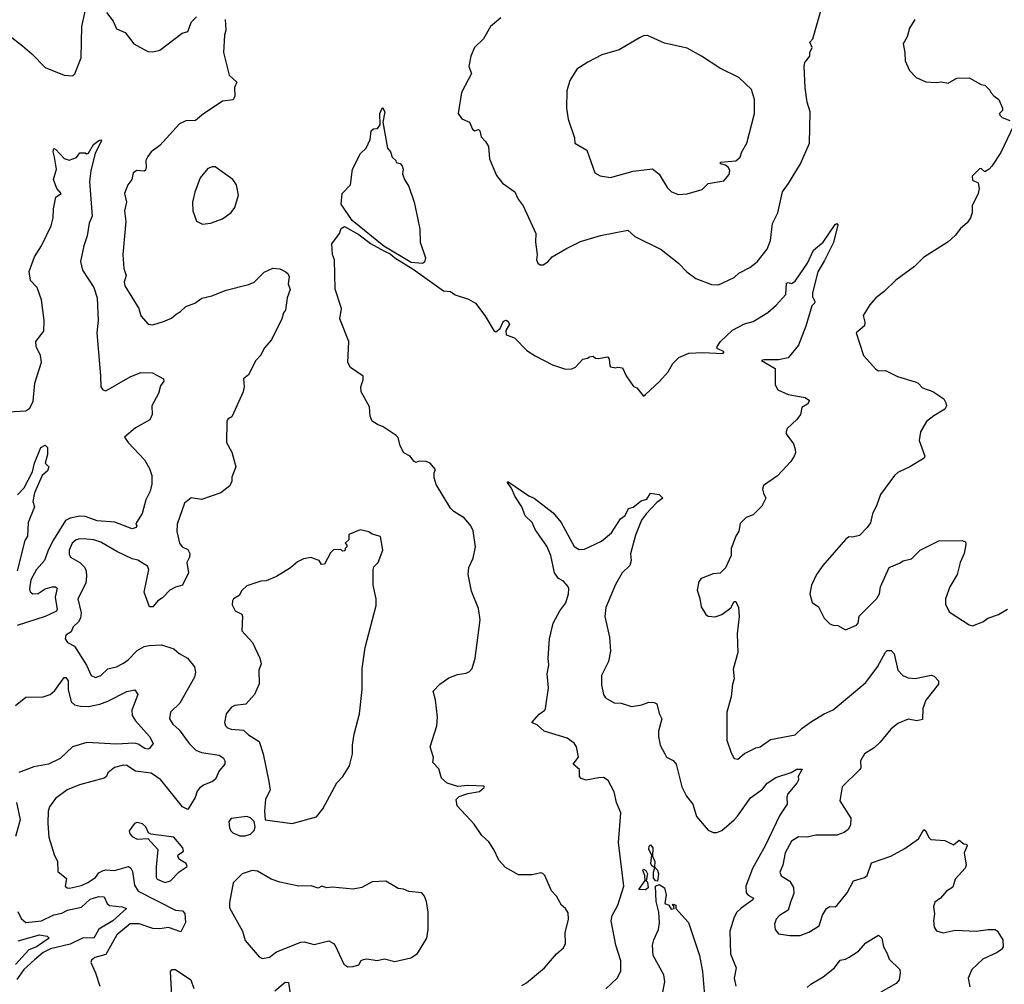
# Model space of a CAD drawing. Extents: x 1493970 to 1595317, y 729910 to 844791.
# Tile 234 of 256: x 1531589 to 1537248, y 824610 to 830154. Entities that reach past the tile are written whole.
import ezdxf

# ---------------------------------------------------------------- set-up
doc = ezdxf.new("R2010")
doc.units = 0

msp = doc.modelspace()

# ---------------------------------------------------------------- linework, layer by layer
at = {"layer": '0CON10XD'}
for points in [[(1531526.3, 830066.3), (1531605, 830003.3), (1531658.5, 829958.5), (1531735, 829879.2), (1531845, 829835.8), (1531895, 829831.2), (1531906.8, 829843.2), (1531942.3, 829935), (1531945.5, 830115), (1531972.9, 830235)], [(1532087.8, 830195), (1532126.2, 830145), (1532145, 830101.4), (1532195, 830080), (1532245, 830015.7), (1532325, 829971.4), (1532355, 829969.4), (1532395, 829980), (1532522.2, 830077.8), (1532555, 830086.7), (1532577.1, 830142.9), (1532605, 830170.8)], [(1534355, 830166), (1534294.3, 830115), (1534254, 830045), (1534203.8, 829995), (1534182, 829945), (1534171.2, 829885), (1534186, 829845), (1534128.6, 829735), (1534108.8, 829615), (1534130, 829585), (1534175, 829566.2), (1534191.2, 829525), (1534205, 829516), (1534225, 829523.3), (1534233.3, 829515), (1534241.2, 829481.2), (1534266.7, 829455), (1534282.5, 829425), (1534290, 829355), (1534328.8, 829258.8), (1534363.8, 829215), (1534434.5, 829164.5), (1534453, 829123), (1534481.9, 829085), (1534556, 828925), (1534554.2, 828875), (1534562.5, 828805), (1534558.8, 828775), (1534566.7, 828755), (1534580, 828745), (1534597.5, 828745), (1534625, 828763.3), (1534649.2, 828790.8), (1534731.5, 828838.5), (1534811.2, 828878.8), (1534926.1, 828913.9), (1535085, 828944), (1535125, 828908.8), (1535275, 828834.2), (1535375.5, 828755.5), (1535423.8, 828705), (1535475, 828666), (1535565, 828632.5), (1535605, 828631.2), (1535695, 828672.2), (1535721.6, 828698.4), (1535785, 828730.6), (1535826.7, 828763.3), (1535885, 828834.6), (1535904.7, 828885), (1535915, 828983.3), (1535946.7, 829045), (1535973.6, 829165), (1536007.3, 829212.7), (1536077.1, 829325), (1536128.6, 829445), (1536131.2, 829625), (1536115, 829680), (1536102.3, 829762.3), (1536096.7, 829885), (1536101.7, 829908.3), (1536130, 829945), (1536130, 829965), (1536142.5, 829995), (1536130, 830025), (1536146.7, 830045), (1536194, 830205)], [(1532770.5, 830155), (1532773.8, 830095), (1532766.2, 830065), (1532760, 829965), (1532792.5, 829835), (1532836.7, 829795), (1532823.3, 829765), (1532825.9, 829714.1), (1532817, 829693), (1532755, 829686.2), (1532700.9, 829649.1), (1532645, 829614.2), (1532600, 829575), (1532545, 829573.3), (1532507.5, 829555), (1532395, 829432), (1532345.6, 829394.4), (1532325, 829368.8), (1532314.6, 829345.4), (1532316.8, 829305), (1532311.4, 829288.6), (1532305, 829283.9), (1532263, 829287), (1532241.9, 829275), (1532232.9, 829235), (1532210, 829205), (1532191.4, 829155), (1532202.7, 829105), (1532190.8, 829055), (1532198.6, 828995), (1532182, 828805), (1532188, 828725), (1532201.4, 828685), (1532189.4, 828645), (1532192.9, 828625), (1532274, 828494), (1532285, 828452.5), (1532327.5, 828405), (1532355, 828400), (1532415, 828420), (1532460.9, 828439.1), (1532488.6, 828461.4), (1532513.4, 828476.6), (1532543.4, 828506.6), (1532595, 828525.8), (1532635.7, 828554.3), (1532693.6, 828566.4), (1532775, 828600.6), (1532905, 828631.9), (1532937.5, 828645), (1532995, 828702.5), (1533043.6, 828726.4), (1533085, 828722.5), (1533115, 828707.5), (1533130, 828695), (1533137, 828677), (1533133, 828637), (1533143, 828603), (1533126.2, 828555), (1533117.5, 828485), (1533105, 828470), (1533096.7, 828435), (1533035.5, 828314.5), (1532994.5, 828265.5), (1532974.5, 828225.5), (1532946, 828195), (1532905, 828112.5), (1532875, 828090), (1532880, 828045), (1532873.3, 828015), (1532808.3, 827871.7), (1532785, 827857.5), (1532780, 827845), (1532777.5, 827725), (1532808.8, 827668.8), (1532831.2, 827585), (1532808.8, 827525), (1532808.3, 827501.7), (1532796.7, 827475), (1532745, 827434), (1532635, 827397.5), (1532575, 827406.2), (1532536.2, 827375), (1532494.6, 827255), (1532492.6, 827212.6), (1532507.1, 827145), (1532523.8, 827125), (1532555, 827109.7), (1532566.2, 827086.2), (1532565.6, 827065), (1532549, 827035), (1532559.6, 826975), (1532525, 826903.6), (1532485, 826893.6), (1532451.2, 826875), (1532409.1, 826830.9), (1532383.3, 826815), (1532355, 826778.8), (1532335, 826780), (1532303.9, 826863.9), (1532332.1, 826995), (1532323.8, 827013.8), (1532268.1, 827048.1), (1532235, 827055.6), (1532147.6, 827097.6), (1532055, 827151.1), (1532015, 827164.6), (1531975, 827168.2), (1531935, 827170.5), (1531914.2, 827165), (1531890.9, 827145), (1531873.2, 827105), (1531872.7, 827082.7), (1531881.1, 827065), (1531935, 827033.6), (1531963.1, 827005), (1531972, 826985), (1531973.3, 826955), (1531970, 826915), (1531923.1, 826825), (1531942.7, 826745), (1531938.7, 826715), (1531926.5, 826693.5), (1531896.9, 826665), (1531884.3, 826635.7), (1531853.9, 826616.1), (1531850, 826595), (1531863.3, 826575), (1531903.8, 826553.8), (1531973.1, 826445), (1532000, 826385), (1532025, 826374.2), (1532055, 826384.2), (1532096.3, 826423.7), (1532145, 826435.6), (1532185, 826455.6), (1532212.9, 826475), (1532265, 826528.6), (1532305, 826550.8), (1532333, 826557), (1532405, 826561.4), (1532475, 826538.6), (1532505, 826511.9), (1532554.2, 826485), (1532594.4, 826435), (1532599.2, 826405), (1532593.1, 826375), (1532510.5, 826225), (1532455.8, 826175), (1532450.6, 826135), (1532469.2, 826105), (1532505, 826072.9), (1532563.7, 825993.7), (1532601.9, 825955), (1532635, 825942), (1532735, 825926.5), (1532760.3, 825910.3), (1532768.8, 825895), (1532767.5, 825875), (1532735, 825837.5), (1532715, 825790), (1532697.5, 825775), (1532644.7, 825755.3), (1532621.8, 825738.2), (1532609.1, 825720.9), (1532596.8, 825683.2), (1532555, 825614.3), (1532525, 825629.2), (1532401.1, 825785), (1532345, 825823.1), (1532255.2, 825835.3), (1532205, 825867.7), (1532185, 825870.4), (1532135, 825856.7), (1532095.4, 825824.6), (1532088.6, 825805), (1532075, 825795.7), (1531933.3, 825756.7), (1531862.4, 825727.6), (1531795, 825678.8), (1531760.7, 825629.3), (1531753.3, 825605), (1531750.6, 825535), (1531756.9, 825455), (1531786.6, 825356.6), (1531806.7, 825315), (1531807.6, 825257.6), (1531857.9, 825217.9), (1531851.4, 825175), (1531861.2, 825165), (1531875, 825163.1), (1531945, 825178.8), (1531980.6, 825195), (1532025.5, 825224.5), (1532045, 825250.3), (1532065, 825262.2), (1532085, 825267.7), (1532135, 825263.6), (1532215, 825287.5), (1532228.1, 825278.1), (1532238.5, 825258.5), (1532248.9, 825178.9), (1532269.2, 825145), (1532485.3, 825035.3), (1532525, 825032.5), (1532537.8, 825017.8), (1532542.2, 824965), (1532515, 824912.5), (1532445, 824935.7), (1532395, 824928.6), (1532355, 824930.2), (1532275, 824957.4), (1532225, 824957.3), (1532148, 824895), (1532085, 824781.8), (1532021.2, 824765), (1532001.4, 824748.6), (1531998, 824735), (1532025.8, 824675.8), (1532049.4, 824599.4)], [(1536734.2, 830155.8), (1536702, 830105), (1536690, 830055), (1536666, 830015), (1536675.8, 829965), (1536677.3, 829917.3), (1536702.4, 829862.4), (1536741.2, 829821.2), (1536797.3, 829797.3), (1536855, 829792.5), (1536885, 829797.5), (1536925, 829790), (1536975, 829817.5), (1537045, 829820), (1537115, 829782.5), (1537135, 829777.5), (1537165, 829750), (1537170, 829735), (1537187, 829717), (1537216.1, 829696.1), (1537237.5, 829645), (1537237, 829633), (1537220, 829615), (1537222.5, 829605), (1537235, 829592.5), (1537280, 829575)], [(1535375, 829149.2), (1535425, 829154), (1535511.7, 829178.3), (1535545, 829213.3), (1535635, 829227.5), (1535665.8, 829264.2), (1535670.8, 829285), (1535662, 829305), (1535645, 829317.5), (1535617.5, 829325), (1535617.5, 829335), (1535705, 829342.2), (1535730, 829365), (1535740, 829395), (1535768.8, 829445), (1535812.2, 829615), (1535811.1, 829695), (1535795, 829753.3), (1535722.3, 829822.3), (1535612.5, 829875), (1535507.5, 829945), (1535425, 829990), (1535295, 830018.8), (1535197, 830063), (1535175, 830061.2), (1535150.5, 830049.5), (1535035, 829981.2), (1534935, 829953.3), (1534855, 829910), (1534790.7, 829869.3), (1534750, 829805), (1534733.8, 829745), (1534731.2, 829645), (1534741.7, 829581.7), (1534776.7, 829475), (1534780, 829445), (1534848, 829405), (1534893.8, 829275), (1534925, 829256.2), (1534985, 829247.1), (1535115, 829283.1), (1535225, 829297.5), (1535265, 829266.2), (1535310.3, 829190.3), (1535335, 829164), (1535375, 829149.2)], [(1533905, 828752.5), (1533839.4, 828759.4), (1533681.8, 828851.8), (1533499.5, 828999.5), (1533436.7, 829095), (1533442.5, 829155), (1533490, 829205), (1533502.5, 829295), (1533547.5, 829385), (1533580, 829415), (1533602.5, 829465), (1533610, 829515), (1533623, 829527), (1533645, 829528.8), (1533660, 829550), (1533658.6, 829615), (1533675, 829650), (1533686.7, 829625), (1533676.7, 829565), (1533702.5, 829415), (1533720, 829395), (1533730, 829365), (1533750, 829345), (1533753.3, 829333.3), (1533775, 829327.5), (1533786.7, 829315), (1533792.5, 829295), (1533788.3, 829268.3), (1533800, 829235), (1533825.8, 829195.8), (1533856.2, 829105), (1533876.2, 829015), (1533889.5, 828949.5), (1533890.8, 828875), (1533921.2, 828785), (1533915, 828760), (1533905, 828752.5)], [(1537300, 829545), (1537228.3, 829391.7), (1537175, 829312.5), (1537160, 829295), (1537135, 829280), (1537115, 829300), (1537105, 829297.5), (1537063.3, 829255), (1537065, 829232.5), (1537097, 829217), (1537103.3, 829185), (1537096.7, 829155), (1537063.3, 829085), (1537062.5, 829045), (1537053.3, 829015), (1537035, 828986.7), (1536996.1, 828953.9), (1536965.7, 828914.3), (1536925, 828878), (1536782.6, 828787.4), (1536731.4, 828735), (1536625, 828656.9), (1536557.8, 828592.2), (1536509.2, 828555), (1536474.3, 828515), (1536436.7, 828455), (1536445.8, 828415), (1536444, 828395), (1536396.7, 828355), (1536438.8, 828225), (1536508.6, 828145), (1536525, 828136.5), (1536565, 828138.5), (1536633.2, 828103.2), (1536735, 828073.8), (1536752.5, 828065), (1536777.7, 828037.7), (1536836.7, 828016.7), (1536900, 827975), (1536911.4, 827951.4), (1536915.9, 827934.1), (1536906, 827915), (1536841.9, 827878.1), (1536800, 827845), (1536766, 827785), (1536758.8, 827735), (1536790, 827645), (1536787.5, 827635), (1536705, 827583.8), (1536635, 827551.2), (1536615.8, 827534.2), (1536535.8, 827425), (1536515.8, 827365), (1536490, 827315), (1536477.7, 827262.3), (1536460, 827235), (1536415, 827190), (1536375, 827180), (1536355, 827181.2), (1536335, 827166), (1536205, 827016.7), (1536168.8, 826965), (1536138.8, 826905), (1536130, 826855), (1536142.5, 826805), (1536179.3, 826779.3), (1536212.5, 826715), (1536245, 826682.5), (1536263.6, 826673.6), (1536291.7, 826671.7), (1536335, 826647.5), (1536397.5, 826675), (1536407.5, 826685), (1536413.9, 826726.1), (1536515, 826826.7), (1536530, 826855), (1536536, 826895), (1536585, 827006.2), (1536645, 827030), (1536665.7, 827044.3), (1536715, 827055.8), (1536763.3, 827105), (1536871.2, 827158.8), (1537005, 827161.2), (1537023.8, 827153.8), (1537027.3, 827137.3), (1537016, 827086), (1536994.3, 827035), (1536976.9, 826965), (1536934.4, 826895), (1536908.8, 826825), (1536910, 826795), (1536930.5, 826750.5), (1537045, 826676.2), (1537065, 826670.8), (1537125, 826693.3), (1537152.5, 826715), (1537213.9, 826736.1), (1537265, 826766.7)], [(1531525, 827900.4), (1531624, 827906), (1531647.6, 827922.4), (1531667.7, 827962.2), (1531676.7, 828065), (1531714.7, 828185), (1531709.7, 828225), (1531684.7, 828275), (1531682.1, 828305), (1531727.3, 828365), (1531730.4, 828425), (1531714, 828545), (1531689.2, 828615), (1531652.1, 828655), (1531643.8, 828706.2), (1531675, 828792), (1531714, 828855), (1531770.9, 828969.1), (1531782.5, 829015), (1531782.7, 829067.3), (1531796.4, 829133.6), (1531827.5, 829155), (1531803.3, 829185), (1531783.8, 829235), (1531800.8, 829295), (1531789.5, 829365), (1531781.5, 829395), (1531785, 829413.3), (1531795, 829410), (1531845, 829356.2), (1531873, 829347), (1531915, 829362.5), (1531935, 829390), (1531965, 829390), (1531972.5, 829382.5), (1531985, 829387.5), (1532012.9, 829437.1), (1532045, 829460), (1532055, 829463.3), (1532058.8, 829458.8), (1532023, 829387), (1531998.6, 829285), (1531991.2, 829225), (1532006, 829026), (1531989.3, 828985), (1531977.1, 828912.9), (1531958.2, 828855), (1531939.5, 828765), (1531950.9, 828715), (1532015, 828614.4), (1532034.3, 828555), (1532040.5, 828425), (1532031.9, 828355), (1532053.2, 828106.8), (1532055.7, 828045), (1532067, 828027), (1532085, 828022), (1532225, 828101.5), (1532285.7, 828125.7), (1532352.5, 828125), (1532415, 828090), (1532417, 828077), (1532399.3, 828050.7), (1532386.2, 828005), (1532349.2, 827935), (1532350.8, 827885), (1532336.7, 827855), (1532255, 827808.8), (1532192.5, 827755), (1532212, 827725), (1532306, 827625), (1532335.7, 827575), (1532349.4, 827535), (1532349.4, 827485), (1532340, 827445), (1532313.6, 827395), (1532293.7, 827316.3), (1532260, 827265), (1532257.5, 827255), (1532263.3, 827245), (1532258, 827235), (1532235, 827227.8), (1532135.6, 827265.6), (1532035.3, 827274.7), (1531998.1, 827288.1), (1531965, 827298.6), (1531935, 827300), (1531879.8, 827290.2), (1531852.7, 827275), (1531782.8, 827165), (1531752.4, 827105), (1531732.2, 827045), (1531685, 826993.6), (1531653.1, 826935), (1531645, 826882.5), (1531649.5, 826865), (1531664, 826854), (1531695, 826857.1), (1531735, 826882.8), (1531775, 826895.4), (1531795, 826894.3), (1531805, 826886.2), (1531793.4, 826835), (1531805.5, 826765), (1531800, 826755), (1531735, 826723.4), (1531575, 826672)], [(1532639.3, 828979.3), (1532685, 828984), (1532755, 829010), (1532804.2, 829045.8), (1532826, 829075), (1532845.8, 829145), (1532835.8, 829205), (1532815, 829236.2), (1532711.7, 829308.3), (1532695, 829308.8), (1532671.2, 829298.8), (1532626.2, 829245), (1532595, 829162.5), (1532582.9, 829105), (1532584.3, 829055), (1532606.1, 828996.1), (1532639.3, 828979.3)], [(1534475, 824603.3), (1534501.1, 824618.9), (1534605, 824704.2), (1534673.8, 824785), (1534715, 824820), (1534725.7, 824845), (1534723.8, 824906.2), (1534744, 824985), (1534741.7, 825021.7), (1534725.9, 825045.9), (1534703.3, 825065), (1534675, 825117.5), (1534645, 825147.5), (1534606.2, 825235), (1534595, 825246.7), (1534585, 825250), (1534535, 825238.8), (1534455, 825238.8), (1534381.7, 825281.7), (1534343.4, 825323.4), (1534314.4, 825385), (1534285, 825428), (1534245, 825466.2), (1534200.3, 825530.3), (1534102.5, 825635), (1534098.3, 825671.7), (1534115, 825690), (1534165, 825707.5), (1534231.7, 825718.3), (1534258.3, 825741.7), (1534258.3, 825748.3), (1534165, 825752.5), (1534107, 825747), (1534046.4, 825766.4), (1534012.5, 825795), (1533998.3, 825848.3), (1533963.3, 825885), (1533966.4, 825913.6), (1533948, 825975), (1533985.6, 826095), (1533990.6, 826145), (1533979.4, 826245), (1533966, 826295), (1534003.8, 826335), (1534055, 826372), (1534105, 826390), (1534155, 826398.8), (1534175, 826408.8), (1534188.8, 826425), (1534206, 826485), (1534236, 826705), (1534225, 826770), (1534185, 826870), (1534166.7, 826965), (1534170, 827005), (1534195, 827060), (1534208.8, 827125), (1534195.7, 827215.7), (1534182, 827245), (1534145, 827290), (1534085, 827327.5), (1534065, 827347.5), (1533982.9, 827482.9), (1533972, 827522), (1533971.1, 827548.9), (1533979.3, 827569.3), (1533948, 827605), (1533925, 827615.7), (1533885, 827616.2), (1533865, 827610), (1533855, 827616.7), (1533832.5, 827645), (1533797.5, 827665), (1533776.7, 827705), (1533763.6, 827753.6), (1533752.5, 827765), (1533677.5, 827815), (1533645, 827826.7), (1533615, 827847.5), (1533603.8, 827875), (1533599.5, 827929.5), (1533551.2, 828015), (1533550, 828045), (1533563.3, 828085), (1533562.5, 828105), (1533490, 828155), (1533474.1, 828184.1), (1533481.2, 828305), (1533430, 828435), (1533438.8, 828495), (1533401.4, 828605), (1533398.8, 828775), (1533386.7, 828805), (1533383, 828867), (1533426.7, 828925), (1533436.7, 828955), (1533455, 828965.7), (1533538.9, 828918.9), (1533605, 828868.5), (1533684.8, 828824.8), (1533718.9, 828808.9), (1533745, 828785.6), (1533850.6, 828720.6), (1534025, 828596), (1534065, 828592.5), (1534092.5, 828572.5), (1534168.6, 828548.6), (1534208.8, 828525), (1534262.5, 828455), (1534315, 828363.3), (1534325, 828361.2), (1534350.9, 828379.1), (1534368.8, 828421.2), (1534385, 828427.1), (1534395, 828422.2), (1534403.8, 828405), (1534383, 828367), (1534385, 828343.8), (1534432.5, 828325), (1534503.6, 828253.6), (1534551.7, 828221.7), (1534650.5, 828170.5), (1534725, 828146.2), (1534763, 828147), (1534783.6, 828156.4), (1534825, 828202.5), (1534851.7, 828208.3), (1534863, 828217), (1534885, 828220), (1534898.3, 828208.3), (1534915, 828206.7), (1534967, 828217), (1534977.5, 828205), (1534980, 828165), (1534985, 828160), (1535015, 828152.5), (1535025, 828157.5), (1535053, 828153), (1535075, 828107.5), (1535117, 828047), (1535135, 828037.5), (1535175, 827990), (1535185, 828000), (1535265.9, 828074.1), (1535315, 828130), (1535342.1, 828177.9), (1535377.3, 828212.7), (1535435, 828237.5), (1535515, 828241.4), (1535630, 828235), (1535637.5, 828245), (1535597.5, 828265), (1535597.5, 828275), (1535616, 828305), (1535685, 828370), (1535755, 828406.2), (1535805, 828420), (1535888.8, 828471.2), (1535937, 828513), (1535992, 828575), (1535995, 828640), (1536005, 828644), (1536025, 828638.8), (1536045, 828652), (1536116.9, 828755), (1536150.3, 828829.7), (1536206.2, 828875), (1536275, 828976.7), (1536285, 828982.5), (1536290, 828975), (1536266.2, 828873.8), (1536215, 828770), (1536175.8, 828705), (1536144.5, 828584.5), (1536145, 828562.5), (1536158.8, 828535), (1536156.7, 828525), (1536140.5, 828509.5), (1536107, 828393), (1536065, 828283.3), (1536005, 828211.5), (1535950.5, 828199.5), (1535865, 828200), (1535852.5, 828195), (1535930, 828150), (1535930, 828055), (1535946.7, 828026.7), (1536005, 828000.6), (1536102.2, 827982.2), (1536127.5, 827965), (1536116.4, 827943.6), (1536083.3, 827925), (1536076.2, 827885), (1536055, 827856.2), (1536000, 827805), (1535993.3, 827785), (1535994, 827774), (1536036.1, 827716.1), (1536046.4, 827686.4), (1536047.5, 827665), (1536040, 827645), (1536020, 827615), (1535945, 827532.5), (1535863.6, 827476.4), (1535857.5, 827455), (1535863.3, 827433.3), (1535877.5, 827405), (1535855, 827357.5), (1535805, 827307.5), (1535765, 827293.3), (1535730.5, 827259.5), (1535722.5, 827215), (1535704.4, 827185.6), (1535678.8, 827115), (1535678.8, 827075), (1535646.1, 827003.9), (1535615, 826973.3), (1535575, 826970), (1535505, 826942.5), (1535492.5, 826925), (1535482.5, 826875), (1535498.3, 826828.3), (1535505, 826780), (1535532.5, 826735), (1535545, 826726.7), (1535585, 826722), (1535623.3, 826735), (1535675.7, 826774.3), (1535695, 826810), (1535705, 826810), (1535720, 826775), (1535722.9, 826725), (1535712.9, 826625), (1535716.6, 826516.6), (1535688.7, 826421.3), (1535695.7, 826365), (1535685.6, 826335), (1535677.6, 826262.4), (1535653.9, 826173.9), (1535652.7, 826012.7), (1535678.8, 825941.2), (1535695, 825908.8), (1535715.8, 825904.2), (1535755, 825936.7), (1535820.5, 825969.5), (1535845, 825974.2), (1535903.4, 826016.6), (1536045, 826044.4), (1536085, 826082.2), (1536139.2, 826120.8), (1536212.5, 826165), (1536263.2, 826186.8), (1536451.1, 826345), (1536518.5, 826435), (1536565, 826520), (1536575, 826528.8), (1536597.7, 826527.7), (1536615, 826510), (1536635.8, 826415), (1536663.8, 826385), (1536695, 826371.9), (1536735, 826367.8), (1536827.5, 826387.5), (1536845, 826382), (1536868.8, 826355), (1536870, 826335), (1536796.4, 826243.6), (1536778.6, 826195), (1536777.1, 826132.9), (1536745, 826124.5), (1536695, 826134.4), (1536635, 826108.2), (1536595, 826076.5), (1536535, 826002.2), (1536500.3, 825969.7), (1536443.5, 825935), (1536420.5, 825895), (1536422.5, 825855), (1536416.5, 825845), (1536315.7, 825745), (1536303.1, 825665), (1536365.6, 825565), (1536363.1, 825525), (1536349.6, 825500.4), (1536326.9, 825483.1), (1536285, 825467.5), (1536165, 825467.3), (1536115, 825455.5), (1536065, 825456.9), (1536025, 825432.5), (1535989.1, 825365), (1535974.4, 825295), (1535958, 825255), (1535965, 825233.8), (1536015, 825202.5), (1536036.4, 825166.4), (1536037.7, 825132.3), (1536018.3, 825081.7), (1536004.6, 825035.4), (1535956, 825005), (1535936.2, 824985), (1535926.2, 824955), (1535930, 824925), (1535950.5, 824900.5), (1536015, 824890), (1536075, 824891.2), (1536125, 824909.2), (1536184.3, 824945.7), (1536203.1, 825006.9), (1536225.6, 825045), (1536245, 825057.5), (1536275, 825056), (1536286.2, 825065), (1536344, 825135), (1536380, 825205), (1536445, 825224.2), (1536458.8, 825235), (1536485, 825308.8), (1536595, 825345.6), (1536675, 825390.8), (1536755, 825445.8), (1536785, 825499.2), (1536795, 825493.8), (1536813.1, 825453.1), (1536825, 825441.4), (1536905, 825436.2), (1536955, 825411.2), (1536987.7, 825437.7), (1537015, 825418), (1537030, 825415), (1537033.3, 825405), (1537017.5, 825365), (1537028, 825295), (1537022.1, 825277.9), (1536965.8, 825215), (1536951.8, 825168.2), (1536916, 825145), (1536881.2, 825105), (1536848.8, 825081.2), (1536840, 825055), (1536847.1, 825015), (1536840, 824975), (1536845, 824937.5), (1536857.7, 824917.7), (1536895.8, 824905.8), (1536965, 824921.1), (1537085, 824915.7), (1537154.3, 824925.7), (1537194.2, 824924.2), (1537206.8, 824916.8), (1537238.8, 824865), (1537241.2, 824825), (1537230.8, 824809.2), (1537206.5, 824793.5), (1537125, 824754.4), (1537060, 824695), (1537040, 824645), (1537048.6, 824595)], [(1531576.1, 827423.9), (1531615, 827464), (1531662.5, 827555), (1531674.1, 827605.9), (1531711.4, 827695), (1531735, 827708.9), (1531750, 827695), (1531750, 827655), (1531736, 827606), (1531756, 827584), (1531748.9, 827561.1), (1531719.2, 827535), (1531674.6, 827435), (1531664.4, 827385), (1531674.2, 827355), (1531638, 827265), (1531634.2, 827185), (1531619.7, 827160.3), (1531575, 826986.2)], [(1534915, 825796.2), (1534845, 825783.3), (1534815, 825792.5), (1534806.7, 825805), (1534806.2, 825845), (1534769.2, 825875), (1534800.9, 825915), (1534788.5, 825975), (1534775, 825995.7), (1534735, 826024.2), (1534602.5, 826065), (1534565, 826098.8), (1534532.5, 826115), (1534575, 826163.3), (1534606.7, 826185), (1534610, 826195), (1534628, 826315), (1534620.6, 826395), (1534630.6, 826445), (1534625.3, 826485), (1534634.2, 826595.8), (1534654.1, 826685.9), (1534693.2, 826756.8), (1534727.3, 826802.7), (1534743.8, 826855), (1534745.5, 826885), (1534739.2, 826899.2), (1534715, 826926.2), (1534685, 826943.3), (1534662.5, 826975), (1534642.1, 827075), (1534617.7, 827127.7), (1534552.5, 827225), (1534534.3, 827264.3), (1534495, 827303.3), (1534475.8, 827355), (1534434.3, 827415), (1534417.7, 827457.7), (1534392.5, 827495), (1534395, 827500), (1534515, 827416.7), (1534545, 827403.8), (1534655, 827320), (1534701.4, 827265), (1534776.5, 827126.5), (1534805, 827108.6), (1534835, 827111.4), (1534932.6, 827157.4), (1534990, 827205), (1535042.5, 827285), (1535068.8, 827305), (1535087.5, 827345), (1535115, 827353.3), (1535160.5, 827389.5), (1535192.3, 827397.7), (1535215, 827432), (1535265, 827425.6), (1535285.6, 827405), (1535250.9, 827379.1), (1535190, 827315), (1535162.2, 827277.8), (1535128.3, 827191.7), (1535100, 827085), (1535103.6, 827046.4), (1535095, 827017.5), (1535051.2, 826975), (1535012.7, 826907.3), (1534957.2, 826775), (1534952, 826725), (1534979.6, 826605), (1534984.4, 826525), (1534972.9, 826465), (1534933.5, 826385), (1534932, 826332), (1534944.5, 826275), (1534955, 826255.8), (1535005, 826228.2), (1535045.5, 826225.5), (1535105, 826207.5), (1535165, 826215.8), (1535205, 826231.4), (1535235, 826230.6), (1535251.5, 826221.5), (1535265, 826166.7), (1535280, 826135), (1535259.4, 826065), (1535260, 826035), (1535270.8, 825985), (1535296, 825935), (1535306.2, 825915), (1535345, 825895.6), (1535362.5, 825875), (1535394.4, 825745), (1535422.1, 825692.1), (1535457.1, 825645), (1535479.4, 825575), (1535545, 825496.2), (1535575, 825482.9), (1535595, 825482.9), (1535623.8, 825495), (1535695, 825555.6), (1535715, 825575.6), (1535788.2, 825681.8), (1535858.1, 825731.9), (1535885, 825766.2), (1535935, 825799.4), (1536023.2, 825826.8), (1536055, 825845.7), (1536086.4, 825846.4), (1536063.3, 825805), (1536064, 825785), (1536055, 825766.7), (1536004.2, 825705), (1535998, 825685), (1535999.2, 825645), (1535957.6, 825582.4), (1535873.9, 825406.1), (1535800, 825275), (1535761.2, 825175), (1535763.5, 825135), (1535775, 825121.5), (1535806, 825105), (1535802.9, 825095), (1535735, 825048.5), (1535711.1, 825025), (1535694.5, 824995), (1535670.9, 824915), (1535674.5, 824785), (1535706.7, 824705), (1535695.8, 824645), (1535705, 824600)], [(1533155, 825533.8), (1533295, 825572.5), (1533332.3, 825617.7), (1533411.7, 825768.3), (1533446.2, 825805), (1533484.1, 825865.9), (1533501.2, 825935), (1533501.2, 825985), (1533511.7, 826048.3), (1533541.2, 826165), (1533556.7, 826305), (1533556.7, 826425), (1533574.1, 826545.9), (1533637, 826787), (1533637.5, 826825), (1533620, 826905), (1533620, 826995), (1533625, 827010), (1533650, 827035), (1533676.7, 827105), (1533663, 827183), (1533615, 827197.5), (1533595, 827210), (1533545, 827222.5), (1533480, 827195), (1533480, 827165), (1533460, 827145), (1533470, 827135), (1533470, 827125), (1533460, 827115), (1533458.3, 827101.7), (1533445, 827100), (1533435, 827110), (1533393, 827107), (1533375, 827090), (1533340, 827025), (1533323, 827023), (1533310, 827045), (1533278.3, 827058.3), (1533265, 827062.5), (1533220, 827055), (1533185, 827037.5), (1533146.1, 827003.9), (1533065, 826953.3), (1533005, 826930), (1532975, 826926.7), (1532895, 826900), (1532866.1, 826873.9), (1532850, 826845), (1532817.5, 826825), (1532812.5, 826815), (1532810.7, 826790.7), (1532826.7, 826756.7), (1532865, 826736.7), (1532870, 826725), (1532865, 826642.5), (1532928.1, 826575), (1532969.4, 826485), (1532977.6, 826452.4), (1532963.1, 826415), (1532965, 826337.5), (1532939.2, 826275), (1532889.7, 826220.3), (1532825, 826212.5), (1532807.3, 826202.7), (1532776.2, 826165), (1532766.2, 826115), (1532771.2, 826095), (1532784.3, 826084.3), (1532805, 826077.1), (1532875, 826071.1), (1532905, 826043.5), (1532965.8, 826005.8), (1532988.2, 825935), (1533021.8, 825775), (1533028.8, 825725), (1533002, 825675), (1532996.7, 825605), (1533000, 825555), (1533155, 825533.8)], [(1531565, 826212.5), (1531625, 826261.1), (1531725, 826263.1), (1531765, 826275.4), (1531790.5, 826299.5), (1531845, 826372.9), (1531855, 826374.4), (1531868, 826355), (1531867.7, 826305), (1531884.2, 826234.2), (1531905, 826216.9), (1531938.8, 826208.8), (1531985, 826207.1), (1532049.7, 826220.3), (1532095, 826236.7), (1532205, 826293.8), (1532251.7, 826301.7), (1532267.5, 826275), (1532234.4, 826185), (1532235.6, 826155), (1532254.5, 826125), (1532335.4, 826035), (1532355.5, 825995), (1532335, 825965.6), (1532325, 825960.6), (1532308.8, 825965), (1532270, 825990), (1532246.4, 825996.4), (1532145, 825990.7), (1531975, 826000), (1531892, 825975), (1531821.4, 825908.6), (1531755, 825876), (1531670.8, 825859.2), (1531585, 825828.2)], [(1534956.9, 824583.1), (1535022.5, 824645), (1535042.9, 824685), (1535044.5, 824745), (1535015.4, 824835.4), (1534988.7, 824975), (1534994.2, 825005.8), (1535025.7, 825065), (1535061.5, 825175), (1535030.3, 825425), (1535043.5, 825595), (1535019.8, 825655), (1535005, 825717.1), (1534971.1, 825781.1), (1534945, 825798.8), (1534915, 825796.2)], [(1531571.2, 825655), (1531591.6, 825555), (1531565, 825458.8)], [(1532425, 825194.3), (1532456.2, 825205), (1532505, 825256.7), (1532552.5, 825287.5), (1532546.7, 825305), (1532508.3, 825328.3), (1532497.5, 825345), (1532500, 825355), (1532530, 825375), (1532527.5, 825395), (1532475, 825455.7), (1532343, 825473), (1532330, 825480), (1532313.3, 825515), (1532295, 825533.3), (1532265, 825540), (1532250, 825535), (1532218.3, 825491.7), (1532222.5, 825475), (1532235, 825460), (1532265, 825444.2), (1532325, 825447.5), (1532382.5, 825385), (1532372.9, 825285), (1532374, 825225), (1532380, 825215), (1532425, 825194.3)], [(1532855, 825462.5), (1532885, 825463.3), (1532915, 825473.8), (1532936.7, 825495), (1532943.3, 825515), (1532936.4, 825546.4), (1532916.1, 825566.1), (1532895, 825573.8), (1532805, 825562.5), (1532792, 825545), (1532795, 825510), (1532802.7, 825492.7), (1532815, 825480), (1532855, 825462.5)], [(1535255, 825202.5), (1535244, 825204), (1535231.4, 825221.4), (1535231.4, 825255), (1535240, 825280), (1535221.4, 825291.4), (1535215.8, 825305), (1535222.5, 825352.5), (1535204.2, 825385), (1535206.1, 825403.9), (1535215, 825411.2), (1535227.1, 825395), (1535226.1, 825346.1), (1535238.5, 825315), (1535237.5, 825285), (1535255, 825266), (1535261.2, 825245), (1535255, 825202.5)], [(1533475, 824710), (1533505, 824713.3), (1533538, 824722), (1533552.3, 824747.7), (1533565, 824753.3), (1533585, 824756.2), (1533643.6, 824746.4), (1533685, 824756), (1533745, 824742), (1533837.3, 824762.7), (1533875, 824786.7), (1533928.8, 824875), (1533937.5, 824925), (1533936, 825025), (1533928, 825085), (1533915, 825117.5), (1533900, 825135), (1533825, 825142.5), (1533795, 825156.2), (1533765, 825160), (1533693, 825203), (1533615, 825198.8), (1533555, 825166.7), (1533505, 825156.7), (1533385, 825168.8), (1533355, 825163.8), (1533325, 825173.3), (1533305, 825163.3), (1533265, 825176), (1533194.1, 825174.1), (1533085, 825196.7), (1533034.1, 825214.1), (1532955, 825260), (1532925, 825263.3), (1532867.5, 825245), (1532816.4, 825193.6), (1532795, 825080), (1532795, 825050), (1532870, 824915), (1532885, 824862.5), (1532965, 824767.5), (1532985, 824757.5), (1533025, 824766.7), (1533065, 824796.2), (1533205, 824852.5), (1533225, 824853.8), (1533281.2, 824838.8), (1533365, 824860), (1533392.5, 824845), (1533402.3, 824832.3), (1533452.5, 824725), (1533475, 824710)], [(1535185, 825152.5), (1535147.5, 825155), (1535183, 825207), (1535182.5, 825235), (1535170, 825265), (1535175, 825272.5), (1535187.5, 825265), (1535197.5, 825245), (1535190, 825205), (1535197, 825197), (1535200, 825165), (1535185, 825152.5)], [(1535284, 824555), (1535297.5, 824625), (1535290, 824665), (1535228.8, 824775), (1535226.7, 824835), (1535233.3, 824865), (1535260, 824925), (1535265.8, 824964.2), (1535261.9, 825025), (1535246, 825085), (1535242.5, 825175), (1535265, 825184), (1535294.2, 825165), (1535304.4, 825125), (1535297.5, 825075), (1535320, 825065), (1535332.5, 825042.5), (1535350, 825045), (1535348.3, 825058.3), (1535340, 825065), (1535345, 825070), (1535360, 825065), (1535360, 825045), (1535432.5, 824965), (1535495.8, 824775), (1535512.7, 824682.7), (1535523.8, 824545)], [(1531578.2, 825028.2), (1531597.6, 824987.6), (1531625, 824965.4), (1531715.1, 824974.9), (1531785, 825008.8), (1531831, 825019), (1531865, 825035.4), (1531945, 825053.5), (1531995, 825098.8), (1532045, 825114.6), (1532075, 825112), (1532091.8, 825075), (1532105, 825063.8), (1532177.5, 825055), (1532202.5, 825045), (1532125, 824975.7), (1532045, 824927.1), (1532015.7, 824874.3), (1531955, 824877.7), (1531879.1, 824840.9), (1531765.8, 824814.2), (1531725, 824792.8), (1531675, 824751.6), (1531613.8, 824695), (1531572.5, 824637.5)], [(1531579.7, 824860.3), (1531702.5, 824895), (1531747.6, 824887.6), (1531758, 824875), (1531685, 824826.2), (1531642.6, 824807.4), (1531565, 824723.3)], [(1536115, 824592.5), (1536135, 824610), (1536206.1, 824653.9), (1536272.5, 824705), (1536305, 824748.8), (1536335, 824754), (1536356.4, 824766.4), (1536409.3, 824800.7), (1536451.5, 824848.5), (1536525, 824892.5), (1536543.3, 824875), (1536552.5, 824825), (1536575, 824787.5), (1536586, 824755), (1536646.7, 824695), (1536650, 824675), (1536642.5, 824635), (1536626, 824614), (1536538.1, 824565)], [(1532463, 824543), (1532455.6, 824684.4), (1532465, 824695.7), (1532485, 824694.4), (1532573.1, 824635), (1532590.9, 824585)], [(1533055, 824572.9), (1533115, 824621.4), (1533135, 824620), (1533143.1, 824555)]]:
    msp.add_lwpolyline(points, dxfattribs=at)

doc.saveas('drawing.dxf')
